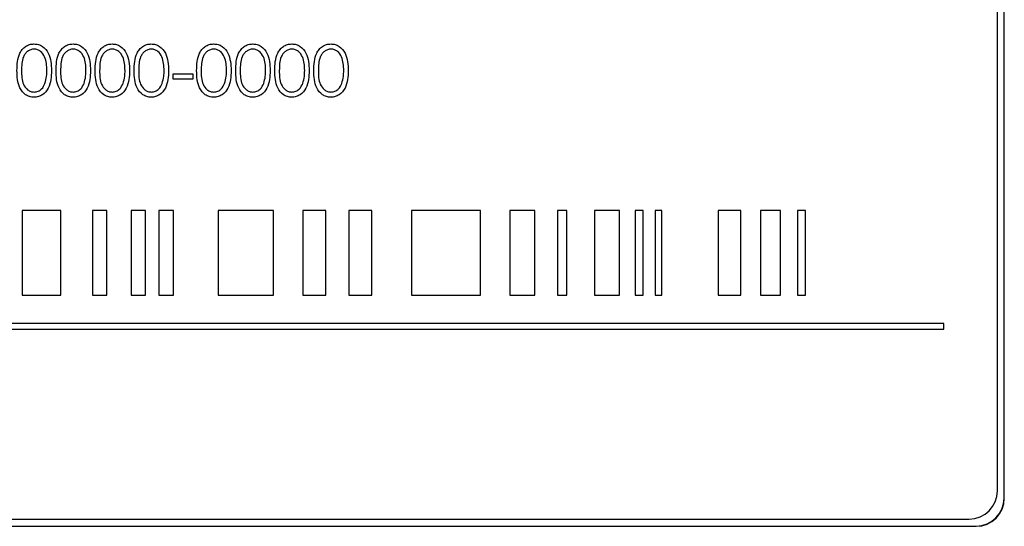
# Paper-space layout 'Blatt3' of a CAD drawing. Header units: millimetres. Extents: x 5 to 418, y 2 to 292.
# Tile 31 of 54: x 116.1 to 124.82, y 178.34 to 182.83. Entities that reach past the tile are written whole.
import ezdxf

# ---------------------------------------------------------------- set-up
doc = ezdxf.new("R2010")
doc.units = ezdxf.units.MM

psp = doc.layouts.new('Blatt3')

# ---------------------------------------------------------------- linework, layer by layer
at = {"color": 7, "linetype": 'Continuous', "lineweight": 25}
for p, q in [((124.8224, 178.5874), (124.8224, 188.7124)), ((124.8241, 178.5874), (124.8241, 188.7124)), ((124.7633, 178.6516), (124.7633, 188.6516)), ((117.458, 182.302), (117.458, 182.3481)), ((117.458, 182.3481), (117.6311, 182.3481)), ((117.6311, 182.302), (117.458, 182.302)), ((117.6311, 182.3481), (117.6311, 182.302)), ((116.4629, 181.1358), (116.1202, 181.1358)), ((116.1202, 181.1358), (116.1202, 180.3858)), ((116.4629, 180.3858), (116.4629, 181.1358)), ((116.7415, 181.1358), (116.7415, 180.3858)), ((116.87, 181.1358), (116.7415, 181.1358)), ((116.87, 180.3858), (116.87, 181.1358)), ((117.2128, 181.1358), (117.0843, 181.1358)), ((117.0843, 181.1358), (117.0843, 180.3858)), ((117.2128, 180.3858), (117.2128, 181.1358)), ((117.4592, 181.1358), (117.3307, 181.1358)), ((117.3307, 181.1358), (117.3307, 180.3858)), ((117.4592, 180.3858), (117.4592, 181.1358)), ((118.3484, 181.1358), (117.8556, 181.1358)), ((117.8556, 181.1358), (117.8556, 180.3858)), ((118.3484, 180.3858), (118.3484, 181.1358)), ((118.8116, 181.1358), (118.608, 181.1358)), ((118.608, 181.1358), (118.608, 180.3858)), ((118.8116, 180.3858), (118.8116, 181.1358)), ((119.0152, 181.1358), (119.0152, 180.3858)), ((119.2188, 181.1358), (119.0152, 181.1358)), ((119.2188, 180.3858), (119.2188, 181.1358)), ((120.1814, 181.1358), (119.5706, 181.1358)), ((119.5706, 181.1358), (119.5706, 180.3858)), ((120.1814, 180.3858), (120.1814, 181.1358)), ((120.6632, 181.1358), (120.4406, 181.1358)), ((120.4406, 181.1358), (120.4406, 180.3858)), ((120.6632, 180.3858), (120.6632, 181.1358)), ((120.9473, 181.1358), (120.8644, 181.1358)), ((120.8644, 181.1358), (120.8644, 180.3858)), ((120.9473, 180.3858), (120.9473, 181.1358)), ((121.4144, 181.1358), (121.1914, 181.1358)), ((121.1914, 181.1358), (121.1914, 180.3858)), ((121.4144, 180.3858), (121.4144, 181.1358)), ((121.5536, 181.1358), (121.5536, 180.3858)), ((121.6247, 181.1358), (121.5536, 181.1358)), ((121.6247, 180.3858), (121.6247, 181.1358)), ((121.7883, 181.1358), (121.7288, 181.1358)), ((121.7288, 181.1358), (121.7288, 180.3858)), ((121.7883, 180.3858), (121.7883, 181.1358)), ((122.2867, 181.1358), (122.2867, 180.3858)), ((122.489, 181.1358), (122.2867, 181.1358)), ((122.489, 180.3858), (122.489, 181.1358)), ((122.8395, 181.1358), (122.6633, 181.1358)), ((122.6633, 181.1358), (122.6633, 180.3858)), ((122.8395, 180.3858), (122.8395, 181.1358)), ((123.0615, 181.1358), (122.9903, 181.1358)), ((122.9903, 181.1358), (122.9903, 180.3858)), ((123.0615, 180.3858), (123.0615, 181.1358)), ((116.1202, 180.3858), (116.4629, 180.3858)), ((116.7415, 180.3858), (116.87, 180.3858)), ((117.0843, 180.3858), (117.2128, 180.3858)), ((117.3307, 180.3858), (117.4592, 180.3858)), ((117.8556, 180.3858), (118.3484, 180.3858)), ((118.608, 180.3858), (118.8116, 180.3858)), ((119.0152, 180.3858), (119.2188, 180.3858)), ((119.5706, 180.3858), (120.1814, 180.3858)), ((120.4406, 180.3858), (120.6632, 180.3858)), ((120.8644, 180.3858), (120.9473, 180.3858)), ((121.1914, 180.3858), (121.4144, 180.3858)), ((121.5536, 180.3858), (121.6247, 180.3858)), ((121.7288, 180.3858), (121.7883, 180.3858)), ((122.2867, 180.3858), (122.489, 180.3858)), ((122.6633, 180.3858), (122.8395, 180.3858)), ((122.9903, 180.3858), (123.0615, 180.3858)), ((124.2867, 180.1358), (112.0033, 180.1358)), ((124.2867, 180.0858), (124.2867, 180.1358)), ((112.0033, 180.0858), (124.2867, 180.0858)), ((112.0133, 178.4016), (124.5133, 178.4016)), ((111.9491, 178.3391), (124.5741, 178.3391)), ((111.9491, 178.3373), (124.5741, 178.3373))]:
    psp.add_line(p, q, dxfattribs=at)
at = {"color": 7, "linetype": 'Continuous', "lineweight": 18}
for p, q in [((124.8224, 178.5874), (124.8241, 178.5874)), ((124.5741, 178.3391), (124.5741, 178.3373))]:
    psp.add_line(p, q, dxfattribs=at)
at = {"color": 7, "linetype": 'Continuous', "lineweight": 25}
for centre, radius in [((124.5133, 178.6516), 0.25), ((124.5741, 178.5874), 0.2483), ((124.5741, 178.5874), 0.25)]:
    psp.add_arc(centre, radius, 270, 0, dxfattribs=at)
for points, knots in [([(116.0734, 182.3768), (116.0751, 182.4305), (116.0773, 182.4978), (116.1192, 182.5654), (116.1485, 182.5922), (116.1844, 182.6103), (116.2107, 182.6124), (116.2238, 182.6135)], [0, 0, 0, 0, 0.498702, 0.624177, 0.749467, 0.874745, 1, 1, 1, 1]), ([(116.2252, 182.5673), (116.2149, 182.5663), (116.1942, 182.5643), (116.1669, 182.5484), (116.145, 182.5263), (116.1153, 182.4715), (116.1144, 182.419), (116.1138, 182.377)], [0, 0, 0, 0, 0.125139, 0.250418, 0.375519, 0.500847, 1, 1, 1, 1]), ([(116.2238, 182.6135), (116.2371, 182.6124), (116.2636, 182.6103), (116.3119, 182.5868), (116.3727, 182.5118), (116.3766, 182.4308), (116.3792, 182.3768)], [0, 0, 0, 0, 0.1256, 0.251197, 0.500581, 1, 1, 1, 1]), ([(116.3388, 182.377), (116.3371, 182.4187), (116.3346, 182.4813), (116.2925, 182.5432), (116.2561, 182.5641), (116.2355, 182.5663), (116.2252, 182.5673)], [0, 0, 0, 0, 0.500072, 0.749021, 0.874598, 1, 1, 1, 1]), ([(116.4195, 182.3768), (116.4213, 182.4305), (116.4235, 182.4978), (116.4654, 182.5654), (116.4946, 182.5922), (116.5305, 182.6103), (116.5568, 182.6124), (116.57, 182.6135)], [0, 0, 0, 0, 0.498702, 0.6241765, 0.7494675, 0.8747453, 1, 1, 1, 1]), ([(116.5713, 182.5673), (116.561, 182.5663), (116.5404, 182.5643), (116.513, 182.5484), (116.4912, 182.5263), (116.4614, 182.4715), (116.4606, 182.419), (116.4599, 182.377)], [0, 0, 0, 0, 0.125139, 0.250418, 0.375519, 0.500847, 1, 1, 1, 1]), ([(116.57, 182.6135), (116.5832, 182.6124), (116.6097, 182.6103), (116.658, 182.5868), (116.7188, 182.5118), (116.7227, 182.4308), (116.7253, 182.3768)], [0, 0, 0, 0, 0.1256, 0.251197, 0.500581, 1, 1, 1, 1]), ([(116.6849, 182.377), (116.6833, 182.4187), (116.6808, 182.4813), (116.6387, 182.5432), (116.6022, 182.5641), (116.5816, 182.5663), (116.5713, 182.5673)], [0, 0, 0, 0, 0.500072, 0.749021, 0.874598, 1, 1, 1, 1]), ([(116.7657, 182.3768), (116.7674, 182.4305), (116.7696, 182.4978), (116.8116, 182.5654), (116.8408, 182.5922), (116.8767, 182.6103), (116.903, 182.6124), (116.9161, 182.6135)], [0, 0, 0, 0, 0.498702, 0.624177, 0.749467, 0.874745, 1, 1, 1, 1]), ([(116.9175, 182.5673), (116.9072, 182.5663), (116.8865, 182.5643), (116.8592, 182.5484), (116.8373, 182.5263), (116.8076, 182.4715), (116.8067, 182.419), (116.8061, 182.377)], [0, 0, 0, 0, 0.125139, 0.250418, 0.375519, 0.500847, 1, 1, 1, 1]), ([(116.9161, 182.6135), (116.9294, 182.6124), (116.9559, 182.6103), (117.0042, 182.5868), (117.065, 182.5118), (117.0689, 182.4308), (117.0715, 182.3768)], [0, 0, 0, 0, 0.1256, 0.251197, 0.500581, 1, 1, 1, 1]), ([(117.0311, 182.377), (117.0294, 182.4187), (117.0269, 182.4813), (116.9848, 182.5432), (116.9484, 182.5641), (116.9278, 182.5663), (116.9175, 182.5673)], [0, 0, 0, 0, 0.500072, 0.749021, 0.874598, 1, 1, 1, 1]), ([(117.1119, 182.3768), (117.1136, 182.4305), (117.1158, 182.4978), (117.1577, 182.5654), (117.1869, 182.5922), (117.2228, 182.6103), (117.2492, 182.6124), (117.2623, 182.6135)], [0, 0, 0, 0, 0.498702, 0.624177, 0.749467, 0.874745, 1, 1, 1, 1]), ([(117.2637, 182.5673), (117.2533, 182.5663), (117.2327, 182.5643), (117.2053, 182.5484), (117.1835, 182.5263), (117.1537, 182.4715), (117.1529, 182.419), (117.1522, 182.377)], [0, 0, 0, 0, 0.125139, 0.250418, 0.375519, 0.500847, 1, 1, 1, 1]), ([(117.2623, 182.6135), (117.2755, 182.6124), (117.302, 182.6103), (117.3503, 182.5868), (117.4111, 182.5118), (117.415, 182.4308), (117.4176, 182.3768)], [0, 0, 0, 0, 0.1256, 0.251197, 0.500581, 1, 1, 1, 1]), ([(117.3772, 182.377), (117.3756, 182.4187), (117.3731, 182.4813), (117.331, 182.5432), (117.2946, 182.5641), (117.274, 182.5663), (117.2637, 182.5673)], [0, 0, 0, 0, 0.500072, 0.749021, 0.874598, 1, 1, 1, 1]), ([(117.6657, 182.3768), (117.6674, 182.4305), (117.6696, 182.4978), (117.7116, 182.5654), (117.7408, 182.5922), (117.7767, 182.6103), (117.803, 182.6124), (117.8161, 182.6135)], [0, 0, 0, 0, 0.498702, 0.624177, 0.749467, 0.874745, 1, 1, 1, 1]), ([(117.8175, 182.5673), (117.8072, 182.5663), (117.7865, 182.5643), (117.7592, 182.5484), (117.7373, 182.5263), (117.7076, 182.4715), (117.7067, 182.419), (117.7061, 182.377)], [0, 0, 0, 0, 0.125139, 0.250418, 0.375519, 0.500847, 1, 1, 1, 1]), ([(117.8161, 182.6135), (117.8294, 182.6124), (117.8559, 182.6103), (117.9042, 182.5868), (117.965, 182.5118), (117.9689, 182.4308), (117.9715, 182.3768)], [0, 0, 0, 0, 0.1256, 0.251197, 0.500581, 1, 1, 1, 1]), ([(117.9311, 182.377), (117.9294, 182.4187), (117.9269, 182.4813), (117.8848, 182.5432), (117.8484, 182.5641), (117.8278, 182.5663), (117.8175, 182.5673)], [0, 0, 0, 0, 0.500072, 0.749021, 0.874598, 1, 1, 1, 1]), ([(118.0119, 182.3768), (118.0136, 182.4305), (118.0158, 182.4978), (118.0577, 182.5654), (118.0869, 182.5922), (118.1228, 182.6103), (118.1492, 182.6124), (118.1623, 182.6135)], [0, 0, 0, 0, 0.498702, 0.624177, 0.749467, 0.874745, 1, 1, 1, 1]), ([(118.1637, 182.5673), (118.1533, 182.5663), (118.1327, 182.5643), (118.1053, 182.5484), (118.0835, 182.5263), (118.0537, 182.4715), (118.0529, 182.419), (118.0522, 182.377)], [0, 0, 0, 0, 0.125139, 0.250418, 0.375519, 0.500847, 1, 1, 1, 1]), ([(118.1623, 182.6135), (118.1755, 182.6124), (118.202, 182.6103), (118.2503, 182.5868), (118.3111, 182.5118), (118.315, 182.4308), (118.3176, 182.3768)], [0, 0, 0, 0, 0.1256, 0.251197, 0.500581, 1, 1, 1, 1]), ([(118.2772, 182.377), (118.2756, 182.4187), (118.2731, 182.4813), (118.231, 182.5432), (118.1946, 182.5641), (118.174, 182.5663), (118.1637, 182.5673)], [0, 0, 0, 0, 0.500072, 0.749021, 0.874598, 1, 1, 1, 1]), ([(118.358, 182.3768), (118.3597, 182.4305), (118.3619, 182.4978), (118.4039, 182.5654), (118.4331, 182.5922), (118.469, 182.6103), (118.4953, 182.6124), (118.5085, 182.6135)], [0, 0, 0, 0, 0.498702, 0.624177, 0.749467, 0.874745, 1, 1, 1, 1]), ([(118.5098, 182.5673), (118.4995, 182.5663), (118.4789, 182.5643), (118.4515, 182.5484), (118.4297, 182.5263), (118.3999, 182.4715), (118.3991, 182.419), (118.3984, 182.377)], [0, 0, 0, 0, 0.125139, 0.250418, 0.375519, 0.500847, 1, 1, 1, 1]), ([(118.5085, 182.6135), (118.5217, 182.6124), (118.5482, 182.6103), (118.5965, 182.5868), (118.6573, 182.5118), (118.6612, 182.4308), (118.6638, 182.3768)], [0, 0, 0, 0, 0.1256, 0.251197, 0.500581, 1, 1, 1, 1]), ([(118.6234, 182.377), (118.6217, 182.4187), (118.6192, 182.4813), (118.5771, 182.5432), (118.5407, 182.5641), (118.5201, 182.5663), (118.5098, 182.5673)], [0, 0, 0, 0, 0.500072, 0.749021, 0.874598, 1, 1, 1, 1]), ([(118.7042, 182.3768), (118.7059, 182.4305), (118.7081, 182.4978), (118.75, 182.5654), (118.7792, 182.5922), (118.8152, 182.6103), (118.8415, 182.6124), (118.8546, 182.6135)], [0, 0, 0, 0, 0.498702, 0.624177, 0.749467, 0.874745, 1, 1, 1, 1]), ([(118.856, 182.5673), (118.8456, 182.5663), (118.825, 182.5643), (118.7976, 182.5484), (118.7758, 182.5263), (118.746, 182.4715), (118.7452, 182.419), (118.7445, 182.377)], [0, 0, 0, 0, 0.125139, 0.250418, 0.375519, 0.500847, 1, 1, 1, 1]), ([(118.8546, 182.6135), (118.8679, 182.6124), (118.8943, 182.6103), (118.9426, 182.5868), (119.0035, 182.5118), (119.0073, 182.4308), (119.0099, 182.3768)], [0, 0, 0, 0, 0.1256, 0.251197, 0.500581, 1, 1, 1, 1]), ([(118.9695, 182.377), (118.9679, 182.4187), (118.9654, 182.4813), (118.9233, 182.5432), (118.8869, 182.5641), (118.8663, 182.5663), (118.856, 182.5673)], [0, 0, 0, 0, 0.500072, 0.749021, 0.874598, 1, 1, 1, 1]), ([(116.2238, 182.1404), (116.2107, 182.1415), (116.1844, 182.1436), (116.1367, 182.1672), (116.0775, 182.2428), (116.0751, 182.3232), (116.0734, 182.3768)], [0, 0, 0, 0, 0.125551, 0.25109, 0.50025, 1, 1, 1, 1]), ([(116.1138, 182.377), (116.1141, 182.3349), (116.1146, 182.2719), (116.1578, 182.2105), (116.1943, 182.1899), (116.2149, 182.1877), (116.2252, 182.1866)], [0, 0, 0, 0, 0.500291, 0.749086, 0.874606, 1, 1, 1, 1]), ([(116.3792, 182.3768), (116.3766, 182.3228), (116.3729, 182.2418), (116.3117, 182.1672), (116.2635, 182.1436), (116.2371, 182.1415), (116.2238, 182.1404)], [0, 0, 0, 0, 0.499407, 0.748743, 0.874372, 1, 1, 1, 1]), ([(116.3217, 182.2638), (116.3275, 182.2846), (116.3377, 182.3216), (116.3385, 182.36), (116.3388, 182.377)], [0, 0, 0, 0, 0.559599, 1, 1, 1, 1]), ([(116.57, 182.1404), (116.5569, 182.1415), (116.5306, 182.1436), (116.4828, 182.1672), (116.4237, 182.2428), (116.4212, 182.3232), (116.4195, 182.3768)], [0, 0, 0, 0, 0.125551, 0.25109, 0.50025, 1, 1, 1, 1]), ([(116.4599, 182.377), (116.4603, 182.3349), (116.4608, 182.2719), (116.504, 182.2105), (116.5405, 182.1899), (116.5611, 182.1877), (116.5713, 182.1866)], [0, 0, 0, 0, 0.500291, 0.749086, 0.874606, 1, 1, 1, 1]), ([(116.7253, 182.3768), (116.7228, 182.3228), (116.719, 182.2418), (116.6579, 182.1672), (116.6097, 182.1436), (116.5832, 182.1415), (116.57, 182.1404)], [0, 0, 0, 0, 0.499407, 0.748743, 0.874372, 1, 1, 1, 1]), ([(116.6679, 182.2638), (116.6736, 182.2846), (116.6839, 182.3216), (116.6846, 182.36), (116.6849, 182.377)], [0, 0, 0, 0, 0.559599, 1, 1, 1, 1]), ([(116.9161, 182.1404), (116.903, 182.1415), (116.8768, 182.1436), (116.829, 182.1672), (116.7699, 182.2428), (116.7674, 182.3232), (116.7657, 182.3768)], [0, 0, 0, 0, 0.125551, 0.25109, 0.50025, 1, 1, 1, 1]), ([(116.8061, 182.377), (116.8064, 182.3349), (116.8069, 182.2719), (116.8501, 182.2105), (116.8866, 182.1899), (116.9072, 182.1877), (116.9175, 182.1866)], [0, 0, 0, 0, 0.500291, 0.749086, 0.874606, 1, 1, 1, 1]), ([(117.0715, 182.3768), (117.069, 182.3228), (117.0652, 182.2418), (117.004, 182.1672), (116.9559, 182.1436), (116.9294, 182.1415), (116.9161, 182.1404)], [0, 0, 0, 0, 0.499407, 0.748743, 0.874372, 1, 1, 1, 1]), ([(117.014, 182.2638), (117.0198, 182.2846), (117.03, 182.3216), (117.0308, 182.36), (117.0311, 182.377)], [0, 0, 0, 0, 0.5595988, 1, 1, 1, 1]), ([(117.2623, 182.1404), (117.2492, 182.1415), (117.2229, 182.1436), (117.1751, 182.1672), (117.116, 182.2428), (117.1135, 182.3232), (117.1119, 182.3768)], [0, 0, 0, 0, 0.125551, 0.25109, 0.50025, 1, 1, 1, 1]), ([(117.1522, 182.377), (117.1526, 182.3349), (117.1531, 182.2719), (117.1963, 182.2105), (117.2328, 182.1899), (117.2534, 182.1877), (117.2637, 182.1866)], [0, 0, 0, 0, 0.500291, 0.749086, 0.874606, 1, 1, 1, 1]), ([(117.4176, 182.3768), (117.4151, 182.3228), (117.4113, 182.2418), (117.3502, 182.1672), (117.302, 182.1436), (117.2755, 182.1415), (117.2623, 182.1404)], [0, 0, 0, 0, 0.499407, 0.748743, 0.874372, 1, 1, 1, 1]), ([(117.3602, 182.2638), (117.3659, 182.2846), (117.3762, 182.3216), (117.3769, 182.36), (117.3772, 182.377)], [0, 0, 0, 0, 0.5595988, 1, 1, 1, 1]), ([(117.8161, 182.1404), (117.803, 182.1415), (117.7768, 182.1436), (117.729, 182.1672), (117.6699, 182.2428), (117.6674, 182.3232), (117.6657, 182.3768)], [0, 0, 0, 0, 0.125551, 0.25109, 0.50025, 1, 1, 1, 1]), ([(117.7061, 182.377), (117.7064, 182.3349), (117.7069, 182.2719), (117.7501, 182.2105), (117.7866, 182.1899), (117.8072, 182.1877), (117.8175, 182.1866)], [0, 0, 0, 0, 0.500291, 0.749086, 0.874606, 1, 1, 1, 1]), ([(117.9715, 182.3768), (117.969, 182.3228), (117.9652, 182.2418), (117.904, 182.1672), (117.8559, 182.1436), (117.8294, 182.1415), (117.8161, 182.1404)], [0, 0, 0, 0, 0.499407, 0.748743, 0.874372, 1, 1, 1, 1]), ([(117.914, 182.2638), (117.9198, 182.2846), (117.93, 182.3216), (117.9308, 182.36), (117.9311, 182.377)], [0, 0, 0, 0, 0.559599, 1, 1, 1, 1]), ([(118.1623, 182.1404), (118.1492, 182.1415), (118.1229, 182.1436), (118.0751, 182.1672), (118.016, 182.2428), (118.0135, 182.3232), (118.0119, 182.3768)], [0, 0, 0, 0, 0.125551, 0.25109, 0.50025, 1, 1, 1, 1]), ([(118.0522, 182.377), (118.0526, 182.3349), (118.0531, 182.2719), (118.0963, 182.2105), (118.1328, 182.1899), (118.1534, 182.1877), (118.1637, 182.1866)], [0, 0, 0, 0, 0.500291, 0.749086, 0.874606, 1, 1, 1, 1]), ([(118.3176, 182.3768), (118.3151, 182.3228), (118.3113, 182.2418), (118.2502, 182.1672), (118.202, 182.1436), (118.1755, 182.1415), (118.1623, 182.1404)], [0, 0, 0, 0, 0.499407, 0.748743, 0.874372, 1, 1, 1, 1]), ([(118.2602, 182.2638), (118.2659, 182.2846), (118.2762, 182.3216), (118.2769, 182.36), (118.2772, 182.377)], [0, 0, 0, 0, 0.559599, 1, 1, 1, 1]), ([(118.5085, 182.1404), (118.4953, 182.1415), (118.4691, 182.1436), (118.4213, 182.1672), (118.3622, 182.2428), (118.3597, 182.3232), (118.358, 182.3768)], [0, 0, 0, 0, 0.125551, 0.25109, 0.50025, 1, 1, 1, 1]), ([(118.3984, 182.377), (118.3987, 182.3349), (118.3992, 182.2719), (118.4424, 182.2105), (118.4789, 182.1899), (118.4995, 182.1877), (118.5098, 182.1866)], [0, 0, 0, 0, 0.500291, 0.749086, 0.874606, 1, 1, 1, 1]), ([(118.6638, 182.3768), (118.6613, 182.3228), (118.6575, 182.2418), (118.5963, 182.1672), (118.5482, 182.1436), (118.5217, 182.1415), (118.5085, 182.1404)], [0, 0, 0, 0, 0.499407, 0.748743, 0.874372, 1, 1, 1, 1]), ([(118.6064, 182.2638), (118.6121, 182.2846), (118.6223, 182.3216), (118.6231, 182.36), (118.6234, 182.377)], [0, 0, 0, 0, 0.559599, 1, 1, 1, 1]), ([(118.8546, 182.1404), (118.8415, 182.1415), (118.8152, 182.1436), (118.7674, 182.1672), (118.7083, 182.2428), (118.7058, 182.3232), (118.7042, 182.3768)], [0, 0, 0, 0, 0.125551, 0.25109, 0.50025, 1, 1, 1, 1]), ([(118.7445, 182.377), (118.7449, 182.3349), (118.7454, 182.2719), (118.7886, 182.2105), (118.8251, 182.1899), (118.8457, 182.1877), (118.856, 182.1866)], [0, 0, 0, 0, 0.500291, 0.749086, 0.874606, 1, 1, 1, 1]), ([(119.0099, 182.3768), (119.0074, 182.3228), (119.0036, 182.2418), (118.9425, 182.1672), (118.8943, 182.1436), (118.8678, 182.1415), (118.8546, 182.1404)], [0, 0, 0, 0, 0.499407, 0.748743, 0.874372, 1, 1, 1, 1]), ([(118.9525, 182.2638), (118.9582, 182.2846), (118.9685, 182.3216), (118.9692, 182.36), (118.9695, 182.377)], [0, 0, 0, 0, 0.5595988, 1, 1, 1, 1]), ([(116.2252, 182.1866), (116.2375, 182.1881), (116.2621, 182.1912), (116.3001, 182.2169), (116.3135, 182.246), (116.3217, 182.2638)], [0, 0, 0, 0, 0.280257, 0.560781, 1, 1, 1, 1]), ([(116.5713, 182.1866), (116.5836, 182.1881), (116.6082, 182.1912), (116.6462, 182.2169), (116.6597, 182.246), (116.6679, 182.2638)], [0, 0, 0, 0, 0.280257, 0.560781, 1, 1, 1, 1]), ([(116.9175, 182.1866), (116.9298, 182.1881), (116.9544, 182.1912), (116.9924, 182.2169), (117.0058, 182.246), (117.014, 182.2638)], [0, 0, 0, 0, 0.280257, 0.560781, 1, 1, 1, 1]), ([(117.2637, 182.1866), (117.2759, 182.1881), (117.3005, 182.1912), (117.3385, 182.2169), (117.352, 182.246), (117.3602, 182.2638)], [0, 0, 0, 0, 0.280257, 0.560781, 1, 1, 1, 1]), ([(117.8175, 182.1866), (117.8298, 182.1881), (117.8544, 182.1912), (117.8924, 182.2169), (117.9058, 182.246), (117.914, 182.2638)], [0, 0, 0, 0, 0.280257, 0.560781, 1, 1, 1, 1]), ([(118.1637, 182.1866), (118.1759, 182.1881), (118.2005, 182.1912), (118.2385, 182.2169), (118.252, 182.246), (118.2602, 182.2638)], [0, 0, 0, 0, 0.280257, 0.560781, 1, 1, 1, 1]), ([(118.5098, 182.1866), (118.5221, 182.1881), (118.5467, 182.1912), (118.5847, 182.2169), (118.5981, 182.246), (118.6064, 182.2638)], [0, 0, 0, 0, 0.280257, 0.560781, 1, 1, 1, 1]), ([(118.856, 182.1866), (118.8683, 182.1881), (118.8928, 182.1912), (118.9308, 182.2169), (118.9443, 182.246), (118.9525, 182.2638)], [0, 0, 0, 0, 0.280257, 0.560781, 1, 1, 1, 1])]:
    psp.add_open_spline(points, degree=3, knots=knots, dxfattribs=at)

doc.saveas('drawing.dxf')
